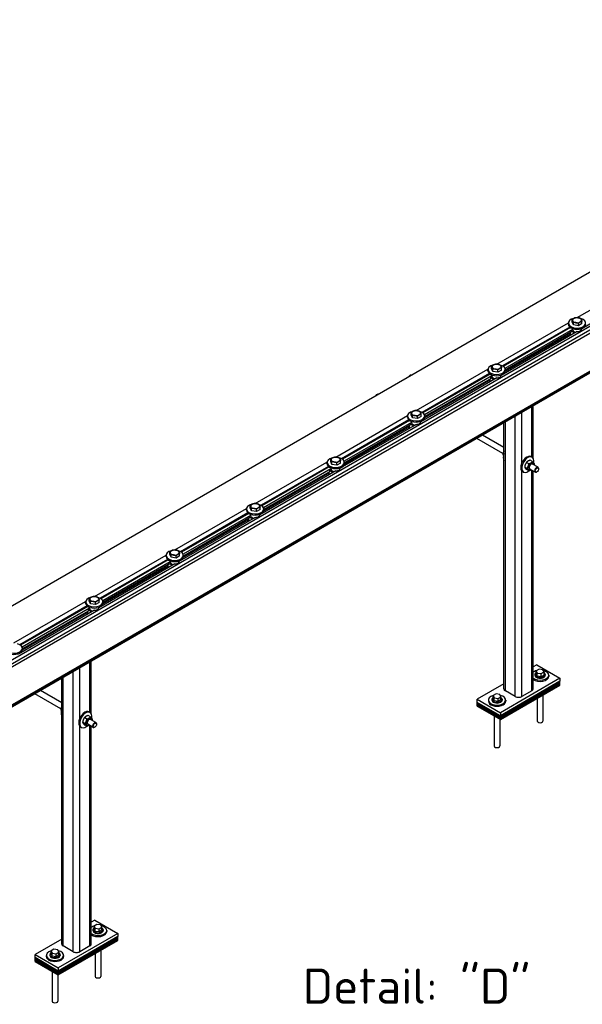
# Model space of a CAD drawing. Header units: millimetres. Extents: x 2241524 to 2686701, y -1965833 to -1461615.
# Tile 50 of 143: x 2341184 to 2342385, y -1958080 to -1955978. Entities that reach past the tile are written whole.
import ezdxf

# ---------------------------------------------------------------- set-up
doc = ezdxf.new("R2010")
doc.units = ezdxf.units.MM
doc.header["$LTSCALE"] = 100
doc.layers.add('CA_PODLAHA OBRYS', color=12, linetype='Continuous', lineweight=25)
doc.styles.add('MtXpl_ISOCPEUR', font='isocpeur.ttf')

msp = doc.modelspace()

# ---------------------------------------------------------------- linework, layer by layer
at = {"layer": 'CA_PODLAHA OBRYS'}
for p, q in [((2340042.69418, -1957878.58829), (2343334.27624, -1955978.1925)), ((2343362.56051, -1956077.80508), (2340212.3998, -1957896.55122)), ((2343369.63158, -1956081.88757), (2340219.47087, -1957900.6337)), ((2343369.63158, -1956088.41954), (2340219.47087, -1957907.16567)), ((2343404.98692, -1956153.319), (2340323.05161, -1957932.67518)), ((2343404.98692, -1956149.65678), (2340325.53689, -1957927.57809)), ((2343404.98692, -1956151.28977), (2340325.53689, -1957929.21108)), ((2342374.01881, -1956614.24704), (2342527.04782, -1956525.89571)), ((2342545.80644, -1956544.66341), (2342383.61692, -1956638.30358)), ((2342363.07581, -1956623.74925), (2342363.07581, -1956618.80822)), ((2342202.19187, -1956713.45138), (2342355.22087, -1956625.10004)), ((2342358.35998, -1956634.3224), (2342214.57856, -1956717.33464)), ((2342359.90222, -1956635.46121), (2342216.26375, -1956718.39091)), ((2342363.77778, -1956639.5515), (2342219.8563, -1956722.64461)), ((2342355.17168, -1956628.3279), (2342355.17168, -1956625.87841)), ((2342365.91496, -1956629.86678), (2342363.07581, -1956623.74925)), ((2342363.72168, -1956637.33248), (2342363.72168, -1956638.12586)), ((2342363.77778, -1956638.73501), (2342363.77778, -1956640.368)), ((2342365.91496, -1956629.86678), (2342365.91496, -1956624.92575)), ((2342376.51084, -1956631.50596), (2342365.91496, -1956629.86678)), ((2342376.51084, -1956631.50596), (2342376.51084, -1956626.56494)), ((2342384.26755, -1956627.02762), (2342376.51084, -1956631.50596)), ((2342383.62168, -1956637.33248), (2342383.62168, -1956638.12586)), ((2342384.26755, -1956627.02762), (2342384.26755, -1956622.0866)), ((2342373.97949, -1956643.86775), (2342211.78997, -1956737.50791)), ((2342358.00442, -1956649.62085), (2342220.10803, -1956729.23537)), ((2342360.41343, -1956645.57639), (2342220.34473, -1956726.44509)), ((2342358.00442, -1956646.96723), (2342358.00442, -1956649.76094)), ((2342359.17599, -1956646.29083), (2342359.17599, -1956651.39393)), ((2342359.17599, -1956651.39393), (2342360.05987, -1956651.90424)), ((2342360.41343, -1956645.98464), (2342360.05987, -1956645.78052)), ((2342363.77778, -1956640.368), (2342360.41343, -1956642.31041)), ((2342360.41343, -1956642.31041), (2342368.54516, -1956647.00526)), ((2342360.41343, -1956642.31041), (2342360.41343, -1956645.98464)), ((2342372.61661, -1956644.65461), (2342372.61661, -1956643.83811)), ((2342191.24886, -1956722.95358), (2342191.24886, -1956718.01256)), ((2342194.08801, -1956729.07111), (2342191.24886, -1956722.95358)), ((2342212.44061, -1956726.23195), (2342212.44061, -1956721.29093)), ((2342030.36492, -1956812.65571), (2342183.39392, -1956724.30438)), ((2342202.15254, -1956743.07208), (2342039.96302, -1956836.71224)), ((2342186.53303, -1956733.52673), (2342042.75161, -1956816.53897)), ((2342188.07528, -1956734.66554), (2342044.43681, -1956817.59525)), ((2342191.95083, -1956738.75584), (2342048.02935, -1956821.84894)), ((2342188.58648, -1956744.78073), (2342048.51778, -1956825.64943)), ((2342183.34473, -1956727.53224), (2342183.34473, -1956725.08275)), ((2342191.95083, -1956739.57233), (2342188.58648, -1956741.51474)), ((2342188.58648, -1956741.51474), (2342196.71821, -1956746.2096)), ((2342188.58648, -1956741.51474), (2342188.58648, -1956745.18898)), ((2342191.89473, -1956736.53682), (2342191.89473, -1956737.3302)), ((2342191.95083, -1956737.93934), (2342191.95083, -1956739.57233)), ((2342194.08801, -1956729.07111), (2342194.08801, -1956724.13009)), ((2342204.68389, -1956730.7103), (2342194.08801, -1956729.07111)), ((2342200.78966, -1956743.85894), (2342200.78966, -1956743.04244)), ((2342204.68389, -1956730.7103), (2342204.68389, -1956725.76927)), ((2342212.44061, -1956726.23195), (2342204.68389, -1956730.7103)), ((2342211.79473, -1956736.53682), (2342211.79473, -1956737.3302)), ((2342213.82248, -1956735.67234), (2342214.39588, -1956736.00339)), ((2342220.34473, -1956727.53224), (2342220.34473, -1956725.08275)), ((2342186.17747, -1956748.82518), (2342048.28108, -1956828.4397)), ((2342186.17747, -1956746.17157), (2342186.17747, -1956748.96527)), ((2342187.34904, -1956745.49516), (2342187.34904, -1956750.59826)), ((2342187.34904, -1956750.59826), (2342188.23293, -1956751.10858)), ((2342188.58648, -1956745.18898), (2342188.23293, -1956744.98485)), ((2342277.1516, -1956911.72329), (2342277.1516, -1956804.47502)), ((2342280.08054, -1956914.21696), (2342280.08054, -1956802.784)), ((2341858.53797, -1956911.86005), (2342011.56697, -1956823.50871)), ((2342011.51778, -1956826.73657), (2342011.51778, -1956824.28708)), ((2342019.42191, -1956822.15791), (2342019.42191, -1956817.21689)), ((2342022.26107, -1956828.27544), (2342019.42191, -1956822.15791)), ((2342022.26107, -1956828.27544), (2342022.26107, -1956823.33442)), ((2342032.85694, -1956829.91463), (2342022.26107, -1956828.27544)), ((2342032.85694, -1956829.91463), (2342032.85694, -1956824.97361)), ((2342040.61366, -1956825.43629), (2342032.85694, -1956829.91463)), ((2342040.61366, -1956825.43629), (2342040.61366, -1956820.49526)), ((2342048.51778, -1956826.73657), (2342048.51778, -1956824.28708)), ((2342241.79627, -1957422.9832), (2342241.79627, -1956824.88744)), ((2342255.9384, -1956924.24406), (2342255.9384, -1956816.72247)), ((2342030.3256, -1956842.27642), (2341868.13607, -1956935.91658)), ((2342014.70609, -1956832.73106), (2341870.92467, -1956915.74331)), ((2342016.24833, -1956833.86987), (2341872.60986, -1956916.79958)), ((2342020.12388, -1956837.96017), (2341876.2024, -1956921.05328)), ((2342014.35052, -1956848.02952), (2341876.45413, -1956927.64403)), ((2342016.75953, -1956843.98506), (2341876.69084, -1956924.85376)), ((2342014.35052, -1956845.3759), (2342014.35052, -1956848.16961)), ((2342015.5221, -1956844.6995), (2342015.5221, -1956849.8026)), ((2342015.5221, -1956849.8026), (2342016.40598, -1956850.31291)), ((2342016.75953, -1956844.39331), (2342016.40598, -1956844.18919)), ((2342020.12388, -1956838.77667), (2342016.75953, -1956840.71908)), ((2342016.75953, -1956840.71908), (2342024.89126, -1956845.41393)), ((2342016.75953, -1956840.71908), (2342016.75953, -1956844.39331)), ((2342020.06778, -1956835.74115), (2342020.06778, -1956836.53453)), ((2342020.12388, -1956837.14367), (2342020.12388, -1956838.77667)), ((2342028.96272, -1956843.06327), (2342028.96272, -1956842.24678)), ((2342039.96778, -1956835.74115), (2342039.96778, -1956836.53453)), ((2342041.99553, -1956834.87667), (2342042.56893, -1956835.20772)), ((2342217.65413, -1957406.65327), (2342217.65413, -1956838.8259)), ((2342220.58306, -1957410.73575), (2342220.58306, -1956837.13488)), ((2342217.65413, -1956891.80616), (2342171.77188, -1956865.31603)), ((2342215.52976, -1956904.43607), (2342159.77188, -1956872.24424)), ((2342215.20797, -1956906.27876), (2342216.79232, -1956907.19349)), ((2342275.795, -1956910.94006), (2342277.91632, -1956912.1648)), ((2341686.71102, -1957011.06438), (2341839.74003, -1956922.71304)), ((2341842.87914, -1956931.9354), (2341699.09772, -1957014.94764)), ((2341844.42138, -1956933.07421), (2341700.78291, -1957016.00392)), ((2341839.69084, -1956925.94091), (2341839.69084, -1956923.49142)), ((2341847.59496, -1956921.36225), (2341847.59496, -1956916.42122)), ((2341850.43412, -1956927.47978), (2341847.59496, -1956921.36225)), ((2341850.43412, -1956927.47978), (2341850.43412, -1956922.53875)), ((2341861.02999, -1956929.11897), (2341850.43412, -1956927.47978)), ((2341861.02999, -1956929.11897), (2341861.02999, -1956924.17794)), ((2341868.78671, -1956924.64062), (2341861.02999, -1956929.11897)), ((2341868.78671, -1956924.64062), (2341868.78671, -1956919.6996)), ((2341870.16858, -1956934.081), (2341870.74198, -1956934.41206)), ((2341876.69084, -1956925.94091), (2341876.69084, -1956923.49142)), ((2342267.01327, -1956936.18856), (2342261.87701, -1956933.22315)), ((2342270.89162, -1956926.19268), (2342265.75537, -1956923.22726)), ((2342278.64834, -1956921.71433), (2342273.51209, -1956918.74892)), ((2342290.40465, -1956933.8087), (2342278.7373, -1956927.07255)), ((2341858.49865, -1956941.48075), (2341696.30913, -1957035.12091)), ((2341848.29693, -1956937.16451), (2341704.37545, -1957020.25761)), ((2341842.52357, -1956947.23385), (2341704.62719, -1957026.84837)), ((2341844.93258, -1956943.1894), (2341704.86389, -1957024.0581)), ((2341842.52357, -1956944.58024), (2341842.52357, -1956947.37394)), ((2341843.69515, -1956943.90383), (2341843.69515, -1956949.00693)), ((2341843.69515, -1956949.00693), (2341844.57903, -1956949.51724)), ((2341844.93258, -1956943.59764), (2341844.57903, -1956943.39352)), ((2341848.29693, -1956937.981), (2341844.93258, -1956939.92341)), ((2341844.93258, -1956939.92341), (2341853.06431, -1956944.61826)), ((2341844.93258, -1956939.92341), (2341844.93258, -1956943.59764)), ((2341848.24084, -1956934.94549), (2341848.24084, -1956935.73886)), ((2341848.29693, -1956936.34801), (2341848.29693, -1956937.981)), ((2341857.13577, -1956942.26761), (2341857.13577, -1956941.45111)), ((2341868.14084, -1956934.94549), (2341868.14084, -1956935.73886)), ((2342255.9384, -1957422.9832), (2342255.9384, -1956941.92644)), ((2342257.295, -1956942.983), (2342259.41632, -1956944.20774)), ((2342270.89162, -1956941.70611), (2342265.75537, -1956938.74069)), ((2342284.40465, -1956944.201), (2342272.7373, -1956937.46486)), ((2342277.1516, -1957410.73575), (2342277.1516, -1956940.01345)), ((2342280.08054, -1957406.65327), (2342280.08054, -1956941.70447)), ((2342288.11176, -1956943.49558), (2342287.40465, -1956943.90383)), ((2342291.64729, -1956937.37186), (2342291.64729, -1956936.55536)), ((2341675.76802, -1957020.56658), (2341675.76802, -1957015.62556)), ((2341514.88407, -1957110.26872), (2341667.91308, -1957021.91738)), ((2341671.05219, -1957031.13973), (2341527.27077, -1957114.15198)), ((2341672.59443, -1957032.27854), (2341528.95596, -1957115.20825)), ((2341676.46999, -1957036.36884), (2341532.5485, -1957119.46195)), ((2341667.86389, -1957025.14524), (2341667.86389, -1957022.69575)), ((2341676.46999, -1957037.18534), (2341673.10564, -1957039.12774)), ((2341673.10564, -1957039.12774), (2341681.23736, -1957043.8226)), ((2341673.10564, -1957039.12774), (2341673.10564, -1957042.80198)), ((2341678.60717, -1957026.68411), (2341675.76802, -1957020.56658)), ((2341676.41389, -1957034.14982), (2341676.41389, -1957034.9432)), ((2341676.46999, -1957035.55234), (2341676.46999, -1957037.18534)), ((2341678.60717, -1957026.68411), (2341678.60717, -1957021.74309)), ((2341689.20304, -1957028.3233), (2341678.60717, -1957026.68411)), ((2341689.20304, -1957028.3233), (2341689.20304, -1957023.38228)), ((2341696.95976, -1957023.84496), (2341689.20304, -1957028.3233)), ((2341696.31389, -1957034.14982), (2341696.31389, -1957034.9432)), ((2341696.95976, -1957023.84496), (2341696.95976, -1957018.90393)), ((2341698.34163, -1957033.28534), (2341698.91503, -1957033.61639)), ((2341704.86389, -1957025.14524), (2341704.86389, -1957022.69575)), ((2341686.6717, -1957040.68508), (2341524.48218, -1957134.32525)), ((2341670.69663, -1957046.43819), (2341532.80024, -1957126.0527)), ((2341673.10564, -1957042.39373), (2341533.03694, -1957123.26243)), ((2341670.69663, -1957043.78457), (2341670.69663, -1957046.57828)), ((2341671.8682, -1957043.10817), (2341671.8682, -1957048.21127)), ((2341671.8682, -1957048.21127), (2341672.75208, -1957048.72158)), ((2341673.10564, -1957042.80198), (2341672.75208, -1957042.59785)), ((2341685.30882, -1957041.47194), (2341685.30882, -1957040.65545)), ((2341343.05713, -1957209.47305), (2341496.08613, -1957121.12171)), ((2341496.03694, -1957124.34957), (2341496.03694, -1957121.90009)), ((2341503.94107, -1957119.77092), (2341503.94107, -1957114.82989)), ((2341506.78022, -1957125.88845), (2341503.94107, -1957119.77092)), ((2341506.78022, -1957125.88845), (2341506.78022, -1957120.94742)), ((2341517.3761, -1957127.52764), (2341517.3761, -1957122.58661)), ((2341525.13281, -1957123.04929), (2341517.3761, -1957127.52764)), ((2341525.13281, -1957123.04929), (2341525.13281, -1957118.10827)), ((2341533.03694, -1957124.34957), (2341533.03694, -1957121.90009)), ((2341514.84475, -1957139.88942), (2341352.65523, -1957233.52958)), ((2341499.22524, -1957130.34407), (2341355.44382, -1957213.35631)), ((2341500.76748, -1957131.48288), (2341357.12901, -1957214.41259)), ((2341504.64304, -1957135.57317), (2341360.72156, -1957218.66628)), ((2341501.27869, -1957141.59807), (2341361.20999, -1957222.46676)), ((2341498.86968, -1957142.98891), (2341498.86968, -1957145.78261)), ((2341500.04125, -1957142.3125), (2341500.04125, -1957147.4156)), ((2341501.27869, -1957142.00631), (2341500.92514, -1957141.80219)), ((2341504.64304, -1957136.38967), (2341501.27869, -1957138.33208)), ((2341501.27869, -1957138.33208), (2341509.41042, -1957143.02693)), ((2341501.27869, -1957138.33208), (2341501.27869, -1957142.00631)), ((2341504.58694, -1957133.35416), (2341504.58694, -1957134.14753)), ((2341504.64304, -1957134.75668), (2341504.64304, -1957136.38967)), ((2341517.3761, -1957127.52764), (2341506.78022, -1957125.88845)), ((2341513.48187, -1957140.67628), (2341513.48187, -1957139.85978)), ((2341524.48694, -1957133.35416), (2341524.48694, -1957134.14753)), ((2341526.51469, -1957132.48967), (2341527.08809, -1957132.82073)), ((2341498.86968, -1957145.64252), (2341360.97329, -1957225.25704)), ((2341500.04125, -1957147.4156), (2341500.92514, -1957147.92591)), ((2341171.23018, -1957308.67738), (2341324.25918, -1957220.32605)), ((2341324.20999, -1957223.55391), (2341324.20999, -1957221.10442)), ((2341332.11412, -1957218.97525), (2341332.11412, -1957214.03423)), ((2341334.95328, -1957225.09278), (2341332.11412, -1957218.97525)), ((2341334.95328, -1957225.09278), (2341334.95328, -1957220.15176)), ((2341345.54915, -1957226.73197), (2341334.95328, -1957225.09278)), ((2341345.54915, -1957226.73197), (2341345.54915, -1957221.79095)), ((2341353.30587, -1957222.25363), (2341345.54915, -1957226.73197)), ((2341353.30587, -1957222.25363), (2341353.30587, -1957217.3126)), ((2341361.20999, -1957223.55391), (2341361.20999, -1957221.10442)), ((2341343.0178, -1957239.09375), (2341180.82828, -1957332.73392)), ((2341327.39829, -1957229.5484), (2341183.61687, -1957312.56064)), ((2341328.94054, -1957230.68721), (2341185.30207, -1957313.61692)), ((2341332.81609, -1957234.77751), (2341188.89461, -1957317.87061)), ((2341327.04273, -1957244.84686), (2341189.14634, -1957324.46137)), ((2341329.45174, -1957240.8024), (2341189.38305, -1957321.6711)), ((2341327.04273, -1957242.19324), (2341327.04273, -1957244.98694)), ((2341328.2143, -1957241.51683), (2341328.2143, -1957246.61994)), ((2341328.2143, -1957246.61994), (2341329.09819, -1957247.13025)), ((2341329.45174, -1957241.21065), (2341329.09819, -1957241.00652)), ((2341332.81609, -1957235.59401), (2341329.45174, -1957237.53641)), ((2341329.45174, -1957237.53641), (2341337.58347, -1957242.23127)), ((2341329.45174, -1957237.53641), (2341329.45174, -1957241.21065)), ((2341332.75999, -1957232.55849), (2341332.75999, -1957233.35187)), ((2341332.81609, -1957233.96101), (2341332.81609, -1957235.59401)), ((2341341.65492, -1957239.88061), (2341341.65492, -1957239.06412)), ((2341352.65999, -1957232.55849), (2341352.65999, -1957233.35187)), ((2341354.68774, -1957231.69401), (2341355.26114, -1957232.02506)), ((2341189.38305, -1957322.75824), (2341189.38305, -1957320.30875)), ((2341333.16405, -1957456.73476), (2341333.16405, -1957349.48649)), ((2341336.09298, -1957459.22842), (2341336.09298, -1957347.79547)), ((2341297.80871, -1957967.99467), (2341297.80871, -1957369.8989)), ((2341311.95085, -1957469.25553), (2341311.95085, -1957361.73394)), ((2342287.75821, -1957355.62223), (2342280.08054, -1957360.05494)), ((2342292.58784, -1957364.67304), (2342286.46411, -1957368.20858)), ((2342286.46411, -1957368.20858), (2342288.70555, -1957373.03821)), ((2342286.46411, -1957374.74055), (2342286.46411, -1957368.20858)), ((2342288.70555, -1957379.57018), (2342286.46411, -1957374.74055)), ((2342287.75821, -1957355.62223), (2342337.25568, -1957384.19961)), ((2342288.70555, -1957373.03821), (2342297.07071, -1957374.3323)), ((2342288.70555, -1957379.57018), (2342288.70555, -1957373.03821)), ((2342300.953, -1957365.96714), (2342292.58784, -1957364.67304)), ((2342297.07071, -1957374.3323), (2342303.19444, -1957370.79677)), ((2342297.07071, -1957380.86428), (2342297.07071, -1957374.3323)), ((2342303.19444, -1957370.79677), (2342300.953, -1957365.96714)), ((2342303.19444, -1957377.32874), (2342303.19444, -1957370.79677)), ((2341273.66658, -1957951.66474), (2341273.66658, -1957383.83737)), ((2341276.59551, -1957955.74722), (2341276.59551, -1957382.14635)), ((2342217.65413, -1957396.09684), (2342160.47899, -1957429.10692)), ((2342337.25568, -1957384.19961), (2342209.97646, -1957457.6843)), ((2342209.97646, -1957464.21628), (2342337.25568, -1957390.73158)), ((2342337.25568, -1957390.73158), (2342209.97646, -1957464.21628)), ((2342209.97646, -1957465.84927), (2342337.25568, -1957392.36458)), ((2342209.97646, -1957465.84927), (2342337.25568, -1957392.36458)), ((2342209.97646, -1957467.48226), (2342337.25568, -1957393.99757)), ((2342209.97646, -1957467.48226), (2342337.25568, -1957393.99757)), ((2342209.97646, -1957469.11526), (2342337.25568, -1957395.63056)), ((2342209.97646, -1957469.11526), (2342337.25568, -1957395.63056)), ((2342283.82927, -1957376.03465), (2342283.82927, -1957377.66764)), ((2342297.07071, -1957380.86428), (2342288.70555, -1957379.57018)), ((2342303.19444, -1957377.32874), (2342297.07071, -1957380.86428)), ((2342305.82927, -1957376.03465), (2342305.82927, -1957377.66764)), ((2342313.32927, -1957377.66764), (2342313.32927, -1957380.11713)), ((2342337.25568, -1957384.19961), (2342337.25568, -1957390.73158)), ((2342337.25568, -1957392.36458), (2342337.25568, -1957390.73158)), ((2342337.25568, -1957393.99757), (2342337.25568, -1957392.36458)), ((2342337.25568, -1957395.63056), (2342337.25568, -1957393.99757)), ((2342337.25568, -1957397.26356), (2342337.25568, -1957395.63056)), ((2341271.54221, -1957449.44753), (2341215.78433, -1957417.25571)), ((2341273.66658, -1957436.81763), (2341227.78433, -1957410.3275)), ((2342209.97646, -1957470.74825), (2342337.25568, -1957397.26356)), ((2342209.97646, -1957470.74825), (2342337.25568, -1957397.26356)), ((2342209.97646, -1957472.38124), (2342337.25568, -1957398.89655)), ((2342241.79627, -1957422.9832), (2342220.58306, -1957410.73575)), ((2342277.1516, -1957410.73575), (2342255.9384, -1957422.9832)), ((2342337.25568, -1957398.89655), (2342337.25568, -1957397.26356)), ((2342160.47899, -1957435.6389), (2342160.47899, -1957429.10692)), ((2342160.47899, -1957429.10692), (2342209.97646, -1957457.6843)), ((2342160.47899, -1957437.27189), (2342160.47899, -1957435.6389)), ((2342160.47899, -1957435.6389), (2342209.97646, -1957464.21628)), ((2342209.97646, -1957464.21628), (2342160.47899, -1957435.6389)), ((2342160.47899, -1957437.27189), (2342209.97646, -1957465.84927)), ((2342160.47899, -1957438.90488), (2342160.47899, -1957437.27189)), ((2342160.47899, -1957437.27189), (2342209.97646, -1957465.84927)), ((2342184.40539, -1957430.73992), (2342184.40539, -1957433.18941)), ((2342191.90539, -1957429.10692), (2342191.90539, -1957430.73992)), ((2342200.66395, -1957417.74532), (2342194.54023, -1957421.28086)), ((2342194.54023, -1957421.28086), (2342196.78167, -1957426.11048)), ((2342194.54023, -1957427.81283), (2342194.54023, -1957421.28086)), ((2342196.78167, -1957432.64246), (2342194.54023, -1957427.81283)), ((2342196.78167, -1957426.11048), (2342205.14683, -1957427.40458)), ((2342196.78167, -1957432.64246), (2342196.78167, -1957426.11048)), ((2342205.14683, -1957433.93655), (2342196.78167, -1957432.64246)), ((2342209.02912, -1957419.03942), (2342200.66395, -1957417.74532)), ((2342205.14683, -1957427.40458), (2342211.27056, -1957423.86905)), ((2342205.14683, -1957433.93655), (2342205.14683, -1957427.40458)), ((2342211.27056, -1957430.40102), (2342205.14683, -1957433.93655)), ((2342211.27056, -1957423.86905), (2342209.02912, -1957419.03942)), ((2342211.27056, -1957430.40102), (2342211.27056, -1957423.86905)), ((2342213.90539, -1957429.10692), (2342213.90539, -1957430.73992)), ((2342221.40539, -1957430.73992), (2342221.40539, -1957433.18941)), ((2342288.82927, -1957426.85555), (2342288.82927, -1957475.64723)), ((2342300.82927, -1957419.92735), (2342300.82927, -1957475.64723)), ((2341271.22041, -1957451.29023), (2341272.80476, -1957452.20495)), ((2341331.80745, -1957455.95152), (2341333.92877, -1957457.17627)), ((2342160.47899, -1957440.53788), (2342160.47899, -1957438.90488)), ((2342160.47899, -1957438.90488), (2342209.97646, -1957467.48226)), ((2342160.47899, -1957438.90488), (2342209.97646, -1957467.48226)), ((2342160.47899, -1957442.17087), (2342160.47899, -1957440.53788)), ((2342160.47899, -1957440.53788), (2342209.97646, -1957469.11526)), ((2342160.47899, -1957440.53788), (2342209.97646, -1957469.11526)), ((2342160.47899, -1957443.80386), (2342160.47899, -1957442.17087)), ((2342160.47899, -1957442.17087), (2342209.97646, -1957470.74825)), ((2342160.47899, -1957442.17087), (2342209.97646, -1957470.74825)), ((2342160.47899, -1957443.80386), (2342209.97646, -1957472.38124)), ((2342209.97646, -1957457.6843), (2342209.97646, -1957464.21628)), ((2341323.02571, -1957481.20003), (2341317.88946, -1957478.23462)), ((2341326.90407, -1957471.20414), (2341321.76782, -1957468.23873)), ((2341334.66079, -1957466.7258), (2341329.52454, -1957463.76038)), ((2341346.4171, -1957478.82017), (2341334.74975, -1957472.08402)), ((2342196.90539, -1957464.83466), (2342196.90539, -1957528.71951)), ((2342208.90539, -1957471.76286), (2342208.90539, -1957528.71951)), ((2342209.97646, -1957465.84927), (2342209.97646, -1957464.21628)), ((2342209.97646, -1957467.48226), (2342209.97646, -1957465.84927)), ((2342209.97646, -1957469.11526), (2342209.97646, -1957467.48226)), ((2342209.97646, -1957470.74825), (2342209.97646, -1957469.11526)), ((2342209.97646, -1957472.38124), (2342209.97646, -1957470.74825)), ((2341311.95085, -1957967.99467), (2341311.95085, -1957486.93791)), ((2341313.30745, -1957487.99446), (2341315.42877, -1957489.21921)), ((2341326.90407, -1957486.71758), (2341321.76782, -1957483.75216)), ((2341340.4171, -1957489.21247), (2341328.74975, -1957482.47632)), ((2341333.16405, -1957955.74722), (2341333.16405, -1957485.02492)), ((2341336.09298, -1957951.66474), (2341336.09298, -1957486.71594)), ((2341344.12421, -1957488.50705), (2341343.4171, -1957488.9153)), ((2341347.65974, -1957482.38333), (2341347.65974, -1957481.56683)), ((2341343.77065, -1957900.6337), (2341336.09298, -1957905.0664)), ((2341343.77065, -1957900.6337), (2341393.26813, -1957929.21108)), ((2341339.84172, -1957921.04611), (2341339.84172, -1957922.67911)), ((2341348.60028, -1957909.68451), (2341342.47656, -1957913.22005)), ((2341342.47656, -1957913.22005), (2341344.718, -1957918.04967)), ((2341342.47656, -1957919.75202), (2341342.47656, -1957913.22005)), ((2341344.718, -1957924.58165), (2341342.47656, -1957919.75202)), ((2341344.718, -1957918.04967), (2341353.08316, -1957919.34377)), ((2341344.718, -1957924.58165), (2341344.718, -1957918.04967)), ((2341356.96545, -1957910.97861), (2341348.60028, -1957909.68451)), ((2341353.08316, -1957919.34377), (2341359.20688, -1957915.80824)), ((2341353.08316, -1957925.87574), (2341353.08316, -1957919.34377)), ((2341359.20688, -1957915.80824), (2341356.96545, -1957910.97861)), ((2341359.20688, -1957922.34021), (2341359.20688, -1957915.80824)), ((2341361.84172, -1957921.04611), (2341361.84172, -1957922.67911)), ((2341273.66658, -1957941.10831), (2341216.49143, -1957974.11839)), ((2341393.26813, -1957929.21108), (2341265.98891, -1958002.69577)), ((2341265.98891, -1958009.22774), (2341393.26813, -1957935.74305)), ((2341393.26813, -1957935.74305), (2341265.98891, -1958009.22774)), ((2341265.98891, -1958010.86074), (2341393.26813, -1957937.37605)), ((2341265.98891, -1958010.86074), (2341393.26813, -1957937.37605)), ((2341265.98891, -1958012.49373), (2341393.26813, -1957939.00904)), ((2341265.98891, -1958012.49373), (2341393.26813, -1957939.00904)), ((2341265.98891, -1958014.12672), (2341393.26813, -1957940.64203)), ((2341265.98891, -1958014.12672), (2341393.26813, -1957940.64203)), ((2341265.98891, -1958015.75972), (2341393.26813, -1957942.27502)), ((2341265.98891, -1958015.75972), (2341393.26813, -1957942.27502)), ((2341353.08316, -1957925.87574), (2341344.718, -1957924.58165)), ((2341359.20688, -1957922.34021), (2341353.08316, -1957925.87574)), ((2341369.34172, -1957922.67911), (2341369.34172, -1957925.1286)), ((2341393.26813, -1957929.21108), (2341393.26813, -1957935.74305)), ((2341393.26813, -1957937.37605), (2341393.26813, -1957935.74305)), ((2341393.26813, -1957939.00904), (2341393.26813, -1957937.37605)), ((2341393.26813, -1957940.64203), (2341393.26813, -1957939.00904)), ((2341393.26813, -1957942.27502), (2341393.26813, -1957940.64203)), ((2341393.26813, -1957943.90802), (2341393.26813, -1957942.27502)), ((2341256.6764, -1957962.75679), (2341250.55268, -1957966.29232)), ((2341265.04156, -1957964.05088), (2341256.6764, -1957962.75679)), ((2341267.283, -1957968.88051), (2341265.04156, -1957964.05088)), ((2341265.98891, -1958017.39271), (2341393.26813, -1957943.90802)), ((2341297.80871, -1957967.99467), (2341276.59551, -1957955.74722)), ((2341333.16405, -1957955.74722), (2341311.95085, -1957967.99467)), ((2341216.49143, -1957980.65036), (2341216.49143, -1957974.11839)), ((2341216.49143, -1957974.11839), (2341265.98891, -1958002.69577)), ((2341216.49143, -1957982.28336), (2341216.49143, -1957980.65036)), ((2341216.49143, -1957980.65036), (2341265.98891, -1958009.22774)), ((2341265.98891, -1958009.22774), (2341216.49143, -1957980.65036)), ((2341216.49143, -1957982.28336), (2341265.98891, -1958010.86074)), ((2341216.49143, -1957983.91635), (2341216.49143, -1957982.28336)), ((2341216.49143, -1957982.28336), (2341265.98891, -1958010.86074)), ((2341216.49143, -1957985.54934), (2341216.49143, -1957983.91635)), ((2341216.49143, -1957983.91635), (2341265.98891, -1958012.49373)), ((2341216.49143, -1957983.91635), (2341265.98891, -1958012.49373)), ((2341240.41784, -1957975.75138), (2341240.41784, -1957978.20087)), ((2341247.91784, -1957974.11839), (2341247.91784, -1957975.75138)), ((2341250.55268, -1957966.29232), (2341252.79412, -1957971.12195)), ((2341250.55268, -1957972.8243), (2341250.55268, -1957966.29232)), ((2341252.79412, -1957977.65393), (2341250.55268, -1957972.8243)), ((2341252.79412, -1957971.12195), (2341261.15928, -1957972.41605)), ((2341252.79412, -1957977.65393), (2341252.79412, -1957971.12195)), ((2341261.15928, -1957978.94802), (2341252.79412, -1957977.65393)), ((2341261.15928, -1957972.41605), (2341267.283, -1957968.88051)), ((2341261.15928, -1957978.94802), (2341261.15928, -1957972.41605)), ((2341267.283, -1957975.41249), (2341261.15928, -1957978.94802)), ((2341267.283, -1957975.41249), (2341267.283, -1957968.88051)), ((2341269.91784, -1957974.11839), (2341269.91784, -1957975.75138)), ((2341277.41784, -1957975.75138), (2341277.41784, -1957978.20087)), ((2341344.84172, -1957971.86702), (2341344.84172, -1958020.6587)), ((2341356.84172, -1957964.93881), (2341356.84172, -1958020.6587)), ((2341216.49143, -1957987.18234), (2341216.49143, -1957985.54934)), ((2341216.49143, -1957985.54934), (2341265.98891, -1958014.12672)), ((2341216.49143, -1957985.54934), (2341265.98891, -1958014.12672)), ((2341216.49143, -1957988.81533), (2341216.49143, -1957987.18234)), ((2341216.49143, -1957987.18234), (2341265.98891, -1958015.75972)), ((2341216.49143, -1957987.18234), (2341265.98891, -1958015.75972)), ((2341216.49143, -1957988.81533), (2341265.98891, -1958017.39271)), ((2341265.98891, -1958002.69577), (2341265.98891, -1958009.22774)), ((2341252.91784, -1958009.84613), (2341252.91784, -1958073.73097)), ((2341264.91784, -1958016.77433), (2341264.91784, -1958073.73097)), ((2341265.98891, -1958010.86074), (2341265.98891, -1958009.22774)), ((2341265.98891, -1958012.49373), (2341265.98891, -1958010.86074)), ((2341265.98891, -1958014.12672), (2341265.98891, -1958012.49373)), ((2341265.98891, -1958015.75972), (2341265.98891, -1958014.12672)), ((2341265.98891, -1958017.39271), (2341265.98891, -1958015.75972))]:
    msp.add_line(p, q, dxfattribs=at)
for centre, major_axis, ratio, start_param, end_param in [((2342373.67168, -1956625.87841), (-18.5, 0), 0.5773502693, -1.1910148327, 4.2673490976), ((2342373.67168, -1956619.75461), (9.5, 0), 0.5773502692, 2.3561944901, 3.4033920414), ((2342373.67168, -1956619.75461), (9.5, 0), 0.5773502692, 1.308996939, 2.3561944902), ((2342373.67168, -1956619.75461), (-9.5, 0), 0.5773502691, 3.4033920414, 4.4505895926), ((2342373.67168, -1956619.75461), (-9.5, 0), 0.5773502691, 2.3561944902, 3.4033920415), ((2342373.67168, -1956628.3279), (-18.5, 0), 0.5773502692, 0, 3.1415926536), ((2342373.67168, -1956638.12586), (9.95, 0), 0.5773502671, 3.141592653, 3.2478294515), ((2342373.67168, -1956619.75461), (-9.5, 0), 0.5773502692, 0.2617993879, 1.308996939), ((2342373.67168, -1956619.75461), (-9.5, 0), 0.5773502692, 1.308996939, 2.3561944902), ((2342373.67168, -1956638.12586), (9.95, 0), 0.5773502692, 4.6061521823, 6.2831853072), ((2342362.00442, -1956649.76094), (-4, 0), 0.5773502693, 0.0000000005, 0.7853981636), ((2342373.67168, -1956639.75885), (-9.95, 0), 0.5773502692, 0.106236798, 1.3412159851), ((2342201.84473, -1956725.08275), (-18.5, 0), 0.5773502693, -1.1910148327, 4.2673490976), ((2342201.84473, -1956718.95894), (-9.5, 0), 0.5773502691, -0.7853981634, 0.2617993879), ((2342201.84473, -1956718.95894), (-9.5, 0), 0.5773502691, 0.2617993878, 1.308996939), ((2342201.84473, -1956718.95894), (9.5, 0), 0.5773502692, 1.308996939, 2.3561944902), ((2342201.84473, -1956718.95894), (-9.5, 0), 0.5773502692, 1.308996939, 2.3561944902), ((2342201.84473, -1956718.95894), (-9.5, 0), 0.5773502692, 3.4033920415, 4.4505895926), ((2342201.84473, -1956718.95894), (9.5, 0), 0.5773502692, -0.7853981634, 0.2617993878), ((2342017.28986, -1956742.22917), (3, 5.19615), 0.5773502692, 0.0626639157, 1.5081324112), ((2342201.84473, -1956727.53224), (18.5, 0), 0.5773502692, 3.1415926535, 6.2831853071), ((2342201.84473, -1956737.3302), (9.95, 0), 0.5773502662, 3.1415926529, 3.2478294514), ((2342201.84473, -1956738.96319), (-9.95, 0), 0.5773502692, 0.1062367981, 1.3412159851), ((2342201.84473, -1956737.3302), (9.95, 0), 0.5773502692, 4.6061521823, 6.2831853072), ((2342190.17747, -1956748.96527), (-4, 0), 0.5773502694, 0.0000000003, 0.7853981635), ((2341946.57918, -1956783.054), (3, 5.19615), 0.5773502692, 0.0626639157, 1.5081324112), ((2342030.01778, -1956824.28708), (-18.5, 0), 0.5773502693, -1.1910148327, 4.2673490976), ((2342030.01778, -1956826.73657), (18.5, 0), 0.5773502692, 3.1415926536, 6.2831853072), ((2342030.01778, -1956818.16328), (9.5, 0), 0.5773502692, 2.3561944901, 3.4033920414), ((2342030.01778, -1956818.16328), (-9.5, 0), 0.5773502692, 0.2617993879, 1.308996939), ((2342030.01778, -1956818.16328), (9.5, 0), 0.5773502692, 1.308996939, 2.3561944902), ((2342030.01778, -1956818.16328), (-9.5, 0), 0.5773502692, 1.308996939, 2.3561944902), ((2342030.01778, -1956818.16328), (-9.5, 0), 0.5773502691, 3.4033920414, 4.4505895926), ((2342030.01778, -1956818.16328), (-9.5, 0), 0.5773502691, 2.3561944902, 3.4033920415), ((2342018.35052, -1956848.16961), (4, 0), 0.5773502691, 3.1415926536, 3.926990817), ((2342030.01778, -1956836.53453), (9.95, 0), 0.5773502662, 3.1415926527, 3.2478294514), ((2342030.01778, -1956838.16752), (-9.95, 0), 0.5773502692, 0.1062367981, 1.3412159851), ((2342030.01778, -1956836.53453), (-9.95, 0), 0.5773502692, 1.4645595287, 3.1415926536), ((2341858.19084, -1956917.36761), (9.5, 0), 0.5773502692, 1.308996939, 2.3561944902), ((2341858.19084, -1956917.36761), (9.5, 0), 0.5773502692, 0.2617993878, 1.308996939), ((2342229.06834, -1956905.32437), (9.25, 16.02147), 0.5773502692, 1.8457918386, 2.8665971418), ((2342266.545, -1956926.96153), (9.25, 16.02147), 0.5773502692, 0, 3.1415926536), ((2342268.66632, -1956928.18627), (9.25, 16.02147), 0.5773502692, -1.0557290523, 4.1114110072), ((2341858.19084, -1956923.49142), (-18.5, 0), 0.577350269, -1.1910148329, 4.2673490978), ((2341858.19084, -1956925.94091), (18.5, 0), 0.5773502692, 3.1415926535, 6.2831853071), ((2341858.19084, -1956917.36761), (-9.5, 0), 0.5773502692, -0.7853981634, 0.2617993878), ((2341858.19084, -1956917.36761), (9.5, 0), 0.5773502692, 3.4033920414, 4.4505895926), ((2341858.19084, -1956917.36761), (-9.5, 0), 0.5773502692, 1.308996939, 2.3561944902), ((2341858.19084, -1956917.36761), (-9.5, 0), 0.5773502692, 2.3561944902, 3.4033920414), ((2342275.73739, -1956932.26875), (4.3, 7.44782), 0.5773502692, -0.7986501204, 3.940242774), ((2342275.73739, -1956932.26875), (3.00011, 5.19634), 0.5773502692, -0.0084711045, 3.1500637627), ((2342287.40465, -1956939.00485), (3, 5.19615), 0.5773502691, -0.7853981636, 3.926990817), ((2341846.52357, -1956947.37394), (4, 0), 0.5773502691, 3.1415926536, 3.926990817), ((2341858.19084, -1956935.73886), (9.95, 0), 0.5773502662, 3.1415926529, 3.2478294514), ((2341858.19084, -1956937.37186), (-9.95, 0), 0.5773502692, 0.1062367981, 1.3412159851), ((2341858.19084, -1956935.73886), (9.95, 0), 0.5773502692, 4.6061521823, 6.2831853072), ((2341686.36389, -1957022.69575), (-18.5, 0), 0.5773502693, -1.1910148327, 4.2673490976), ((2341686.36389, -1957016.57194), (-9.5, 0), 0.5773502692, -0.7853981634, 0.2617993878), ((2341686.36389, -1957016.57194), (9.5, 0), 0.5773502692, 3.4033920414, 4.4505895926), ((2341686.36389, -1957016.57194), (9.5, 0), 0.5773502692, 1.308996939, 2.3561944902), ((2341686.36389, -1957016.57194), (9.5, 0), 0.5773502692, 0.2617993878, 1.308996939), ((2341686.36389, -1957016.57194), (-9.5, 0), 0.5773502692, 2.3561944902, 3.4033920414), ((2341686.36389, -1957025.14524), (18.5, 0), 0.5773502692, 3.1415926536, 6.2831853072), ((2341686.36389, -1957034.9432), (9.95, 0), 0.5773502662, 3.1415926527, 3.2478294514), ((2341686.36389, -1957036.57619), (-9.95, 0), 0.5773502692, 0.1062367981, 1.3412159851), ((2341686.36389, -1957016.57194), (-9.5, 0), 0.5773502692, 1.308996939, 2.3561944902), ((2341686.36389, -1957034.9432), (-9.95, 0), 0.5773502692, 1.4645595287, 3.1415926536), ((2341674.69663, -1957046.57828), (4, 0), 0.5773502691, 3.1415926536, 3.926990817), ((2341514.53694, -1957121.90009), (-18.5, 0), 0.577350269, -1.1910148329, 4.2673490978), ((2341514.53694, -1957115.77628), (-9.5, 0), 0.5773502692, -0.7853981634, 0.2617993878), ((2341514.53694, -1957115.77628), (9.5, 0), 0.5773502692, 3.4033920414, 4.4505895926), ((2341514.53694, -1957115.77628), (9.5, 0), 0.5773502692, 1.308996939, 2.3561944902), ((2341514.53694, -1957115.77628), (-9.5, 0), 0.5773502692, 1.308996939, 2.3561944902), ((2341514.53694, -1957115.77628), (9.5, 0), 0.5773502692, 0.2617993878, 1.308996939), ((2341514.53694, -1957115.77628), (-9.5, 0), 0.5773502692, 2.3561944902, 3.4033920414), ((2341514.53694, -1957124.34957), (-18.5, 0), 0.5773502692, 0, 3.1415926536), ((2341514.53694, -1957134.14753), (9.95, 0), 0.5773502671, 3.141592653, 3.2478294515), ((2341514.53694, -1957135.78053), (-9.95, 0), 0.5773502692, 0.106236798, 1.3412159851), ((2341514.53694, -1957134.14753), (9.95, 0), 0.5773502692, 4.6061521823, 6.2831853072), ((2341502.86968, -1957145.78261), (4, 0), 0.5773502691, 3.1415926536, 3.926990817), ((2341342.70999, -1957221.10442), (-18.5, 0), 0.5773502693, -1.1910148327, 4.2673490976), ((2341342.70999, -1957223.55391), (-18.5, 0), 0.5773502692, 0, 3.1415926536), ((2341342.70999, -1957214.98061), (-9.5, 0), 0.5773502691, -0.7853981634, 0.2617993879), ((2341342.70999, -1957214.98061), (-9.5, 0), 0.5773502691, 0.2617993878, 1.308996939), ((2341342.70999, -1957214.98061), (9.5, 0), 0.5773502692, 1.308996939, 2.3561944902), ((2341342.70999, -1957214.98061), (-9.5, 0), 0.5773502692, 1.308996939, 2.3561944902), ((2341342.70999, -1957214.98061), (-9.5, 0), 0.5773502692, 3.4033920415, 4.4505895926), ((2341342.70999, -1957214.98061), (9.5, 0), 0.5773502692, -0.7853981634, 0.2617993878), ((2341331.04273, -1957244.98694), (-4, 0), 0.5773502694, 0.0000000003, 0.7853981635), ((2341342.70999, -1957233.35187), (9.95, 0), 0.5773502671, 3.141592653, 3.2478294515), ((2341342.70999, -1957234.98486), (9.95, 0), 0.5773502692, 3.2478294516, 4.4828086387), ((2341342.70999, -1957233.35187), (9.95, 0), 0.5773502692, 4.6061521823, 6.2831853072), ((2341170.88305, -1957320.30875), (-18.5, 0), 0.5773502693, -1.1910148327, 4.2673490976), ((2341170.88305, -1957322.75824), (-18.5, 0), 0.5773502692, 0, 3.1415926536), ((2342294.82927, -1957377.66764), (18.5, 0), 0.5773502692, 3.7896979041, 7.4682024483), ((2342294.82927, -1957377.66764), (18.5, 0), 0.5773502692, 2.0258971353, 2.493487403), ((2342294.82927, -1957376.03465), (11, 0), 0.5773502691, 2.4348319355, 6.9899460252), ((2342294.82927, -1957380.11713), (18.5, 0), 0.5773502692, 3.7896979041, 6.2831853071), ((2342294.82927, -1957377.66764), (-11, 0), 0.5773502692, 0.0000000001, 3.1415926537), ((2342227.65413, -1957406.65327), (10, 0), 0.5773502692, 3.1415926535, 3.926990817), ((2342270.08054, -1957406.65327), (-10, 0), 0.5773502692, 2.3561944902, 3.1415926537), ((2342202.90539, -1957430.73992), (-18.5, 0), 0.5773502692, -1.1156955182, 4.3266097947), ((2342202.90539, -1957433.18941), (-18.5, 0), 0.5773502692, 0, 3.1415926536), ((2342202.90539, -1957429.10692), (11, 0), 0.5773502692, 2.4348319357, 6.9899460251), ((2342202.90539, -1957430.73992), (11, 0), 0.5773502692, 3.1415926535, 6.2831853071), ((2342248.86733, -1957418.90072), (-10, 0), 0.5773502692, 0.7853981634, 2.3561944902), ((2341285.08079, -1957450.33583), (9.25, 16.02147), 0.5773502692, 1.8457918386, 2.8665971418), ((2341322.55745, -1957471.97299), (9.25, 16.02147), 0.5773502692, 0.0000000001, 3.1415926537), ((2341324.67877, -1957473.19774), (9.25, 16.02147), 0.5773502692, -1.0557290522, 4.1114110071), ((2341331.74984, -1957477.28022), (4.3, 7.44782), 0.5773502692, -0.7986501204, 3.940242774), ((2341331.74984, -1957477.28022), (3.00011, 5.19634), 0.5773502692, -0.0084711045, 3.1500637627), ((2341343.4171, -1957484.01632), (3, 5.19615), 0.5773502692, -0.7853981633, 3.926990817), ((2342294.82927, -1957475.64723), (6, 0), 0.5773502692, 3.1415926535, 6.2831853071), ((2342202.90539, -1957528.71951), (-6, 0), 0.5773502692, 0.0000000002, 3.1415926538), ((2341350.84172, -1957922.67911), (18.5, 0), 0.5773502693, 3.789697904, 7.4682024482), ((2341350.84172, -1957922.67911), (-18.5, 0), 0.5773502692, -1.115695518, -0.6481052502), ((2341350.84172, -1957921.04611), (11, 0), 0.5773502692, 2.4348319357, 6.9899460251), ((2341350.84172, -1957925.1286), (18.5, 0), 0.5773502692, 3.7896979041, 6.2831853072), ((2341350.84172, -1957922.67911), (11, 0), 0.5773502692, 3.1415926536, 6.2831853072), ((2341283.66658, -1957951.66474), (10, 0), 0.5773502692, 3.1415926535, 3.926990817), ((2341326.09298, -1957951.66474), (-10, 0), 0.5773502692, 2.3561944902, 3.1415926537), ((2341258.91784, -1957975.75138), (-18.5, 0), 0.5773502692, -1.1156955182, 4.3266097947), ((2341258.91784, -1957978.20087), (18.5, 0), 0.5773502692, 3.1415926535, 6.2831853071), ((2341258.91784, -1957974.11839), (11, 0), 0.5773502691, 2.4348319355, 6.9899460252), ((2341258.91784, -1957975.75138), (-11, 0), 0.5773502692, 0.0000000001, 3.1415926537), ((2341304.87978, -1957963.91218), (-10, 0), 0.5773502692, 0.7853981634, 2.3561944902), ((2341350.84172, -1958020.6587), (-6, 0), 0.5773502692, 0.0000000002, 3.1415926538), ((2341258.91784, -1958073.73097), (6, 0), 0.5773502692, 3.1415926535, 6.2831853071)]:
    msp.add_ellipse(centre, major_axis=major_axis, ratio=ratio, start_param=start_param, end_param=end_param, dxfattribs=at)
for centre in [(2342288.11176, -1956939.4131), (2341344.12421, -1957484.42457)]:
    msp.add_ellipse(centre, major_axis=(2.5, 4.33013), ratio=0.5773502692, dxfattribs=at)
for points, weights in [([(2342363.07581, -1956618.80822), (2342365.15421, -1956616.91545), (2342366.95417, -1956615.87625)], [1, 1.0379548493, 1]), ([(2342364.49538, -1956621.17418), (2342363.83656, -1956619.75461), (2342363.07581, -1956618.80822)], [1, 1.0379548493, 1]), ([(2342366.95417, -1956615.87625), (2342368.75412, -1956614.83704), (2342370.83252, -1956614.32988)], [1, 1.0379548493, 1]), ([(2342370.83252, -1956614.32988), (2342373.67168, -1956614.07629), (2342376.13046, -1956614.45667)], [1, 1.0379548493, 1]), ([(2342376.13046, -1956614.45667), (2342378.58924, -1956614.83704), (2342381.4284, -1956615.96907)], [1, 1.0379548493, 1]), ([(2342381.4284, -1956615.96907), (2342382.18915, -1956616.91545), (2342382.84798, -1956618.33503)], [1, 1.0379548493, 1]), ([(2342382.84798, -1956618.33503), (2342383.5068, -1956619.75461), (2342384.26755, -1956622.0866)], [1, 1.0379548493, 1]), ([(2342365.91496, -1956624.92575), (2342365.15421, -1956622.59376), (2342364.49538, -1956621.17418)], [1, 1.0379548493, 1]), ([(2342371.2129, -1956625.05254), (2342368.75412, -1956624.67217), (2342365.91496, -1956624.92575)], [1, 1.0379548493, 1]), ([(2342376.51084, -1956626.56494), (2342373.67168, -1956625.43292), (2342371.2129, -1956625.05254)], [1, 1.0379548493, 1]), ([(2342380.38919, -1956623.63296), (2342378.58924, -1956624.67217), (2342376.51084, -1956626.56494)], [1, 1.0379548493, 1]), ([(2342384.26755, -1956622.0866), (2342382.18915, -1956622.59376), (2342380.38919, -1956623.63296)], [1, 1.0379548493, 1]), ([(2342191.24886, -1956718.01256), (2342193.32727, -1956716.11979), (2342195.12722, -1956715.08058)], [1, 1.0379548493, 1]), ([(2342192.66844, -1956720.37852), (2342192.00961, -1956718.95894), (2342191.24886, -1956718.01256)], [1, 1.0379548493, 1]), ([(2342194.08801, -1956724.13009), (2342193.32727, -1956721.7981), (2342192.66844, -1956720.37852)], [1, 1.0379548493, 1]), ([(2342195.12722, -1956715.08058), (2342196.92717, -1956714.04138), (2342199.00558, -1956713.53421)], [1, 1.0379548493, 1]), ([(2342199.00558, -1956713.53421), (2342201.84473, -1956713.28063), (2342204.30351, -1956713.661)], [1, 1.0379548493, 1]), ([(2342204.30351, -1956713.661), (2342206.76229, -1956714.04138), (2342209.60145, -1956715.1734)], [1, 1.0379548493, 1]), ([(2342208.56225, -1956722.8373), (2342206.76229, -1956723.8765), (2342204.68389, -1956725.76927)], [1, 1.0379548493, 1]), ([(2342212.44061, -1956721.29093), (2342210.3622, -1956721.7981), (2342208.56225, -1956722.8373)], [1, 1.0379548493, 1]), ([(2342209.60145, -1956715.1734), (2342210.3622, -1956716.11979), (2342211.02103, -1956717.53936)], [1, 1.0379548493, 1]), ([(2342211.02103, -1956717.53936), (2342211.67986, -1956718.95894), (2342212.44061, -1956721.29093)], [1, 1.0379548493, 1]), ([(2342199.38595, -1956724.25688), (2342196.92717, -1956723.8765), (2342194.08801, -1956724.13009)], [1, 1.0379548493, 1]), ([(2342204.68389, -1956725.76927), (2342201.84473, -1956724.63725), (2342199.38595, -1956724.25688)], [1, 1.0379548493, 1]), ([(2342019.42191, -1956817.21689), (2342021.50032, -1956815.32412), (2342023.30027, -1956814.28492)], [1, 1.0379548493, 1]), ([(2342020.84149, -1956819.58285), (2342020.18266, -1956818.16328), (2342019.42191, -1956817.21689)], [1, 1.0379548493, 1]), ([(2342022.26107, -1956823.33442), (2342021.50032, -1956821.00243), (2342020.84149, -1956819.58285)], [1, 1.0379548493, 1]), ([(2342027.559, -1956823.46121), (2342025.10022, -1956823.08084), (2342022.26107, -1956823.33442)], [1, 1.0379548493, 1]), ([(2342023.30027, -1956814.28492), (2342025.10022, -1956813.24571), (2342027.17863, -1956812.73855)], [1, 1.0379548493, 1]), ([(2342027.17863, -1956812.73855), (2342030.01778, -1956812.48496), (2342032.47657, -1956812.86534)], [1, 1.0379548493, 1]), ([(2342032.85694, -1956824.97361), (2342030.01778, -1956823.84159), (2342027.559, -1956823.46121)], [1, 1.0379548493, 1]), ([(2342032.47657, -1956812.86534), (2342034.93535, -1956813.24571), (2342037.7745, -1956814.37773)], [1, 1.0379548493, 1]), ([(2342036.7353, -1956822.04163), (2342034.93535, -1956823.08084), (2342032.85694, -1956824.97361)], [1, 1.0379548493, 1]), ([(2342040.61366, -1956820.49526), (2342038.53525, -1956821.00243), (2342036.7353, -1956822.04163)], [1, 1.0379548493, 1]), ([(2342037.7745, -1956814.37773), (2342038.53525, -1956815.32412), (2342039.19408, -1956816.7437)], [1, 1.0379548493, 1]), ([(2342039.19408, -1956816.7437), (2342039.85291, -1956818.16328), (2342040.61366, -1956820.49526)], [1, 1.0379548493, 1]), ([(2341851.47332, -1956913.48925), (2341853.27327, -1956912.45005), (2341855.35168, -1956911.94288)], [1, 1.0379548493, 1]), ([(2341855.35168, -1956911.94288), (2341858.19084, -1956911.6893), (2341860.64962, -1956912.06967)], [1, 1.0379548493, 1]), ([(2341860.64962, -1956912.06967), (2341863.1084, -1956912.45005), (2341865.94755, -1956913.58207)], [1, 1.0379548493, 1]), ([(2342217.65413, -1956898.565), (2342215.85138, -1956901.8477), (2342215.20797, -1956906.27876)], [1.05647018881, 1.1175383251, 1]), ([(2342215.20797, -1956906.27876), (2342215.62753, -1956907.36012), (2342216.46195, -1956908.56882)], [1, 1.07363396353, 1.07717171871]), ([(2341847.59496, -1956916.42122), (2341849.67337, -1956914.52845), (2341851.47332, -1956913.48925)], [1, 1.0379548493, 1]), ([(2341849.01454, -1956918.78719), (2341848.35571, -1956917.36761), (2341847.59496, -1956916.42122)], [1, 1.0379548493, 1]), ([(2341850.43412, -1956922.53875), (2341849.67337, -1956920.20677), (2341849.01454, -1956918.78719)], [1, 1.0379548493, 1]), ([(2341855.73206, -1956922.66555), (2341853.27327, -1956922.28517), (2341850.43412, -1956922.53875)], [1, 1.0379548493, 1]), ([(2341861.02999, -1956924.17794), (2341858.19084, -1956923.04592), (2341855.73206, -1956922.66555)], [1, 1.0379548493, 1]), ([(2341864.90835, -1956921.24597), (2341863.1084, -1956922.28517), (2341861.02999, -1956924.17794)], [1, 1.0379548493, 1]), ([(2341868.78671, -1956919.6996), (2341866.7083, -1956920.20677), (2341864.90835, -1956921.24597)], [1, 1.0379548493, 1]), ([(2341865.94755, -1956913.58207), (2341866.7083, -1956914.52845), (2341867.36713, -1956915.94803)], [1, 1.0379548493, 1]), ([(2341867.36713, -1956915.94803), (2341868.02596, -1956917.36761), (2341868.78671, -1956919.6996)], [1, 1.0379548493, 1]), ([(2342265.75537, -1956923.22726), (2342262.69661, -1956927.57881), (2342261.87701, -1956933.22315)], [1, 1.15470053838, 1]), ([(2342261.87701, -1956933.22315), (2342262.69661, -1956935.33553), (2342265.75537, -1956938.74069)], [1, 1.15470053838, 1]), ([(2342273.51209, -1956918.74892), (2342268.51415, -1956920.34169), (2342265.75537, -1956923.22726)], [1, 1.15470053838, 1]), ([(2342267.01327, -1956936.18856), (2342270.07203, -1956931.83701), (2342270.89162, -1956926.19268)], [1, 1.15470053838, 1]), ([(2342270.89162, -1956926.19268), (2342275.88957, -1956924.5999), (2342278.64834, -1956921.71433)], [1, 1.15470053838, 1]), ([(2342278.64834, -1956921.71433), (2342281.70711, -1956925.1195), (2342282.5267, -1956927.23188)], [1, 1.15470053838, 1]), ([(2342282.5267, -1956927.23188), (2342282.38576, -1956928.20248), (2342282.20491, -1956929.07457)], [1, 1.02358148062, 1.03997376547]), ([(2342270.89162, -1956941.70611), (2342270.07203, -1956939.59373), (2342267.01327, -1956936.18856)], [1, 1.15470053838, 1]), ([(2342276.06542, -1956939.38635), (2342274.05717, -1956940.69729), (2342270.89162, -1956941.70611)], [1.07429482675, 1.09272359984, 1]), ([(2341675.76802, -1957015.62556), (2341677.84642, -1957013.73279), (2341679.64637, -1957012.69359)], [1, 1.0379548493, 1]), ([(2341677.18759, -1957017.99152), (2341676.52877, -1957016.57194), (2341675.76802, -1957015.62556)], [1, 1.0379548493, 1]), ([(2341678.60717, -1957021.74309), (2341677.84642, -1957019.4111), (2341677.18759, -1957017.99152)], [1, 1.0379548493, 1]), ([(2341679.64637, -1957012.69359), (2341681.44633, -1957011.65438), (2341683.52473, -1957011.14722)], [1, 1.0379548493, 1]), ([(2341683.52473, -1957011.14722), (2341686.36389, -1957010.89363), (2341688.82267, -1957011.27401)], [1, 1.0379548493, 1]), ([(2341688.82267, -1957011.27401), (2341691.28145, -1957011.65438), (2341694.12061, -1957012.7864)], [1, 1.0379548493, 1]), ([(2341694.12061, -1957012.7864), (2341694.88136, -1957013.73279), (2341695.54018, -1957015.15237)], [1, 1.0379548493, 1]), ([(2341695.54018, -1957015.15237), (2341696.19901, -1957016.57194), (2341696.95976, -1957018.90393)], [1, 1.0379548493, 1]), ([(2341683.90511, -1957021.86988), (2341681.44633, -1957021.48951), (2341678.60717, -1957021.74309)], [1, 1.0379548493, 1]), ([(2341689.20304, -1957023.38228), (2341686.36389, -1957022.25026), (2341683.90511, -1957021.86988)], [1, 1.0379548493, 1]), ([(2341693.0814, -1957020.4503), (2341691.28145, -1957021.48951), (2341689.20304, -1957023.38228)], [1, 1.0379548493, 1]), ([(2341696.95976, -1957018.90393), (2341694.88136, -1957019.4111), (2341693.0814, -1957020.4503)], [1, 1.0379548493, 1]), ([(2341503.94107, -1957114.82989), (2341506.01947, -1957112.93712), (2341507.81943, -1957111.89792)], [1, 1.0379548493, 1]), ([(2341505.36065, -1957117.19586), (2341504.70182, -1957115.77628), (2341503.94107, -1957114.82989)], [1, 1.0379548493, 1]), ([(2341506.78022, -1957120.94742), (2341506.01947, -1957118.61543), (2341505.36065, -1957117.19586)], [1, 1.0379548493, 1]), ([(2341512.07816, -1957121.07422), (2341509.61938, -1957120.69384), (2341506.78022, -1957120.94742)], [1, 1.0379548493, 1]), ([(2341507.81943, -1957111.89792), (2341509.61938, -1957110.85872), (2341511.69779, -1957110.35155)], [1, 1.0379548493, 1]), ([(2341511.69779, -1957110.35155), (2341514.53694, -1957110.09797), (2341516.99572, -1957110.47834)], [1, 1.0379548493, 1]), ([(2341517.3761, -1957122.58661), (2341514.53694, -1957121.45459), (2341512.07816, -1957121.07422)], [1, 1.0379548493, 1]), ([(2341516.99572, -1957110.47834), (2341519.4545, -1957110.85872), (2341522.29366, -1957111.99074)], [1, 1.0379548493, 1]), ([(2341521.25446, -1957119.65464), (2341519.4545, -1957120.69384), (2341517.3761, -1957122.58661)], [1, 1.0379548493, 1]), ([(2341525.13281, -1957118.10827), (2341523.05441, -1957118.61543), (2341521.25446, -1957119.65464)], [1, 1.0379548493, 1]), ([(2341522.29366, -1957111.99074), (2341523.05441, -1957112.93712), (2341523.71324, -1957114.3567)], [1, 1.0379548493, 1]), ([(2341523.71324, -1957114.3567), (2341524.37206, -1957115.77628), (2341525.13281, -1957118.10827)], [1, 1.0379548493, 1]), ([(2341332.11412, -1957214.03423), (2341334.19253, -1957212.14146), (2341335.99248, -1957211.10225)], [1, 1.0379548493, 1]), ([(2341333.5337, -1957216.40019), (2341332.87487, -1957214.98061), (2341332.11412, -1957214.03423)], [1, 1.0379548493, 1]), ([(2341334.95328, -1957220.15176), (2341334.19253, -1957217.81977), (2341333.5337, -1957216.40019)], [1, 1.0379548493, 1]), ([(2341340.25121, -1957220.27855), (2341337.79243, -1957219.89818), (2341334.95328, -1957220.15176)], [1, 1.0379548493, 1]), ([(2341335.99248, -1957211.10225), (2341337.79243, -1957210.06305), (2341339.87084, -1957209.55589)], [1, 1.0379548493, 1]), ([(2341339.87084, -1957209.55589), (2341342.70999, -1957209.3023), (2341345.16877, -1957209.68268)], [1, 1.0379548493, 1]), ([(2341345.54915, -1957221.79095), (2341342.70999, -1957220.65893), (2341340.25121, -1957220.27855)], [1, 1.0379548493, 1]), ([(2341345.16877, -1957209.68268), (2341347.62756, -1957210.06305), (2341350.46671, -1957211.19507)], [1, 1.0379548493, 1]), ([(2341349.42751, -1957218.85897), (2341347.62756, -1957219.89818), (2341345.54915, -1957221.79095)], [1, 1.0379548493, 1]), ([(2341353.30587, -1957217.3126), (2341351.22746, -1957217.81977), (2341349.42751, -1957218.85897)], [1, 1.0379548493, 1]), ([(2341350.46671, -1957211.19507), (2341351.22746, -1957212.14146), (2341351.88629, -1957213.56104)], [1, 1.0379548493, 1]), ([(2341351.88629, -1957213.56104), (2341352.54512, -1957214.98061), (2341353.30587, -1957217.3126)], [1, 1.0379548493, 1]), ([(2341273.66658, -1957443.57646), (2341271.86383, -1957446.85917), (2341271.22041, -1957451.29023)], [1.05647018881, 1.1175383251, 1]), ([(2341271.22041, -1957451.29023), (2341271.63998, -1957452.37159), (2341272.4744, -1957453.58029)], [1, 1.07363396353, 1.07717171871]), ([(2341321.76782, -1957468.23873), (2341318.70905, -1957472.59028), (2341317.88946, -1957478.23462)], [1, 1.15470053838, 1]), ([(2341317.88946, -1957478.23462), (2341318.70905, -1957480.34699), (2341321.76782, -1957483.75216)], [1, 1.15470053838, 1]), ([(2341329.52454, -1957463.76038), (2341324.52659, -1957465.35316), (2341321.76782, -1957468.23873)], [1, 1.15470053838, 1]), ([(2341323.02571, -1957481.20003), (2341326.08448, -1957476.84848), (2341326.90407, -1957471.20414)], [1, 1.15470053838, 1]), ([(2341326.90407, -1957471.20414), (2341331.90202, -1957469.61136), (2341334.66079, -1957466.7258)], [1, 1.15470053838, 1]), ([(2341334.66079, -1957466.7258), (2341337.71955, -1957470.13097), (2341338.53915, -1957472.24335)], [1, 1.15470053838, 1]), ([(2341338.53915, -1957472.24335), (2341338.39821, -1957473.21394), (2341338.21735, -1957474.08604)], [1, 1.02358148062, 1.03997376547]), ([(2341326.90407, -1957486.71758), (2341326.08448, -1957484.6052), (2341323.02571, -1957481.20003)], [1, 1.15470053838, 1]), ([(2341332.07787, -1957484.39781), (2341330.06962, -1957485.70876), (2341326.90407, -1957486.71758)], [1.07429482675, 1.09272359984, 1])]:
    msp.add_rational_spline(points, weights, degree=2, dxfattribs=at)

# ---------------------------------------------------------------- texts
at = {"layer": 'CA_PODLAHA OBRYS', "style": 'MtXpl_ISOCPEUR'}
msp.add_text('Detail: "D"', height=75, dxfattribs=at).set_placement((2341787.9589, -1958078.96788))

doc.saveas('drawing.dxf')
